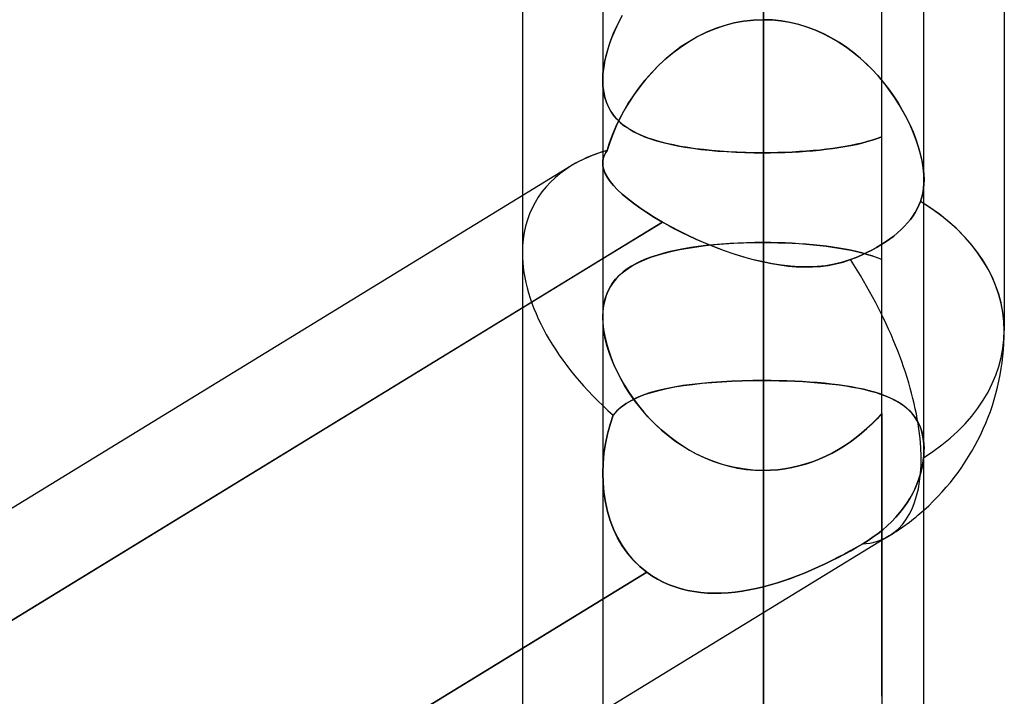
# Model space of a CAD drawing. Header units: millimetres. Extents: x -97 to 81, y -215 to 215.
# Tile 39 of 82: x -19.99 to -15.31, y -40.5 to -37.29. Entities that reach past the tile are written whole.
import ezdxf

# ---------------------------------------------------------------- set-up
doc = ezdxf.new("R2010")
doc.units = ezdxf.units.MM
doc.layers.add('MAIN-1', color=7, linetype='Continuous')
doc.layers.add('MAIN-2', color=7, linetype='Continuous')

msp = doc.modelspace()

# ---------------------------------------------------------------- linework, layer by layer
at = {"layer": 'MAIN-1'}
for p, q in [((-16.4563, 0), (-16.4563, -116.0549)), ((-17.2188, 0), (-17.2188, -115.3393)), ((-15.6938, -115.3393), (-15.6938, 0)), ((-17.6, -31.4546), (-17.6, -38.1257)), ((-15.3125, -36.318), (-15.3125, -38.7662)), ((-17.2188, -37.5781), (-17.2188, -37.5778)), ((-17.2188, -37.5784), (-17.2188, -37.5781)), ((-17.2188, -37.5787), (-17.2188, -37.5784)), ((-17.2188, -37.579), (-17.2188, -37.5787)), ((-17.2188, -37.5793), (-17.2188, -37.579)), ((-17.2187, -37.5797), (-17.2188, -37.5793)), ((-17.3687, -37.9839), (-24.4938, -42.3494)), ((-24.4938, -42.882), (-17.2188, -38.4247)), ((-16.4563, -39.0036), (-16.4563, -42.2387))]:
    msp.add_line(p, q, dxfattribs=at)
msp.add_arc((-16.4563, -38.7662), 1.1438, 311.8106, 359.9999, dxfattribs=at)
for major_axis, ratio, start_param, end_param in [((1.0844, -0.6073), 0.598803, 2.624112, 2.815513), ((-1.1438, 0), 0.707107, -3.141593, -2.300523), ((0.5975, -0.9753), 0.463048, -0.008099, -0.004057)]:
    msp.add_ellipse((-16.4563, -38.7662), major_axis=major_axis, ratio=ratio, start_param=start_param, end_param=end_param, dxfattribs=at)
at = {"layer": 'MAIN-2'}
for p, q in [((-16.4563, 0), (-16.4563, -38.4405)), ((-16.4563, 0), (-16.4563, -39.0036)), ((-16.4563, -115.0472), (-16.4563, 0)), ((-16.4563, -38.4405), (-16.4563, 0)), ((-16.4563, -116.0549), (-16.4563, 0)), ((-16.4563, -34.6865), (-16.4563, -37.9215)), ((-16.4563, -37.9215), (-16.4563, -34.6865)), ((-16.4563, -34.6865), (-16.4563, -39.0036)), ((-16.4563, -39.0036), (-16.4563, -34.6865)), ((-16.4563, -37.0483), (-16.4563, -38.348)), ((-16.4563, -38.348), (-16.4563, -37.0483)), ((-15.8944, -40.5038), (-15.8944, -37.0601)), ((-17.152, -37.3199), (-17.135, -37.2861)), ((-17.1264, -37.2703), (-17.145, -37.3055)), ((-16.5961, -37.3051), (-16.5501, -37.2965)), ((-16.5487, -37.2962), (-16.5941, -37.3047)), ((-16.5501, -37.2965), (-16.5035, -37.2912)), ((-16.5027, -37.2911), (-16.5487, -37.2962)), ((-16.5035, -37.2912), (-16.4563, -37.2894)), ((-16.4563, -37.2894), (-16.5027, -37.2911)), ((-16.4563, -37.2894), (-16.4145, -37.2908)), ((-16.4136, -37.2909), (-16.4563, -37.2894)), ((-16.4145, -37.2908), (-16.3731, -37.2949)), ((-16.3714, -37.2952), (-16.4136, -37.2909)), ((-16.3731, -37.2949), (-16.3321, -37.3018)), ((-16.3297, -37.3023), (-16.3714, -37.2952)), ((-17.1618, -37.341), (-17.1765, -37.3765)), ((-17.1673, -37.3537), (-17.152, -37.3199)), ((-17.145, -37.3055), (-17.1618, -37.341)), ((-16.7293, -37.3505), (-16.6859, -37.3323)), ((-16.6828, -37.3311), (-16.7258, -37.3489)), ((-16.6859, -37.3323), (-16.6414, -37.3171)), ((-16.6388, -37.3163), (-16.6828, -37.3311)), ((-16.6414, -37.3171), (-16.5961, -37.3051)), ((-16.5941, -37.3047), (-16.6388, -37.3163)), ((-16.3321, -37.3018), (-16.2916, -37.3113)), ((-16.2885, -37.3121), (-16.3297, -37.3023)), ((-16.2916, -37.3113), (-16.2517, -37.3233)), ((-16.2481, -37.3245), (-16.2885, -37.3121)), ((-16.2517, -37.3233), (-16.2125, -37.3378)), ((-16.2083, -37.3396), (-16.2481, -37.3245)), ((-16.2125, -37.3378), (-16.1744, -37.3547)), ((-16.1695, -37.357), (-16.2083, -37.3396)), ((-17.1921, -37.4209), (-17.1807, -37.3874)), ((-17.1765, -37.3765), (-17.1892, -37.4119)), ((-17.1807, -37.3874), (-17.1673, -37.3537)), ((-16.8074, -37.3923), (-16.846, -37.4176)), ((-16.8119, -37.3951), (-16.7714, -37.3716)), ((-16.7673, -37.3694), (-16.8074, -37.3923)), ((-16.7714, -37.3716), (-16.7293, -37.3505)), ((-16.7258, -37.3489), (-16.7673, -37.3694)), ((-16.1744, -37.3547), (-16.1373, -37.3736)), ((-16.1319, -37.3766), (-16.1695, -37.357)), ((-16.1373, -37.3736), (-16.1015, -37.3946)), ((-16.0956, -37.3983), (-16.1319, -37.3766)), ((-17.2016, -37.454), (-17.1921, -37.4209)), ((-17.1892, -37.4119), (-17.1998, -37.4469)), ((-16.8881, -37.4491), (-16.8508, -37.4211)), ((-16.846, -37.4176), (-16.883, -37.4451)), ((-16.8508, -37.4211), (-16.8119, -37.3951)), ((-16.1015, -37.3946), (-16.0668, -37.4174)), ((-16.0605, -37.4219), (-16.0956, -37.3983)), ((-16.0668, -37.4174), (-16.0335, -37.442)), ((-16.0268, -37.4472), (-16.0605, -37.4219)), ((-17.2081, -37.4815), (-17.214, -37.5149)), ((-17.2091, -37.4865), (-17.2016, -37.454)), ((-17.1998, -37.4469), (-17.2081, -37.4815)), ((-16.9576, -37.511), (-16.9237, -37.4792)), ((-16.9184, -37.4745), (-16.9521, -37.5057)), ((-16.9237, -37.4792), (-16.8881, -37.4491)), ((-16.883, -37.4451), (-16.9184, -37.4745)), ((-16.0335, -37.442), (-16.0014, -37.4681)), ((-15.9945, -37.4741), (-16.0268, -37.4472)), ((-16.0014, -37.4681), (-15.9707, -37.4958)), ((-15.9636, -37.5025), (-15.9945, -37.4741)), ((-17.2177, -37.5487), (-17.2145, -37.5183)), ((-17.214, -37.5149), (-17.2176, -37.547)), ((-17.2145, -37.5183), (-17.2091, -37.4865)), ((-16.9895, -37.5443), (-16.9576, -37.511)), ((-16.9521, -37.5057), (-16.9841, -37.5385)), ((-15.9707, -37.4958), (-15.9413, -37.5248)), ((-15.9342, -37.5322), (-15.9636, -37.5025)), ((-15.9413, -37.5248), (-15.9134, -37.555)), ((-15.9064, -37.5629), (-15.9342, -37.5322)), ((-17.2176, -37.547), (-17.2188, -37.5778)), ((-17.2188, -37.5778), (-17.2177, -37.5487)), ((-17.2188, -37.5778), (-17.2177, -37.6062)), ((-17.0475, -37.6143), (-17.0195, -37.5788)), ((-17.0144, -37.5727), (-17.0427, -37.608)), ((-17.0195, -37.5788), (-16.9895, -37.5443)), ((-16.9841, -37.5385), (-17.0144, -37.5727)), ((-15.9134, -37.555), (-15.887, -37.5862)), ((-15.8802, -37.5946), (-15.9064, -37.5629)), ((-17.2176, -37.6073), (-17.2187, -37.5797)), ((-17.2177, -37.6062), (-17.2143, -37.6332)), ((-17.2143, -37.6336), (-17.2176, -37.6073)), ((-17.0735, -37.6506), (-17.0475, -37.6143)), ((-17.0427, -37.608), (-17.0692, -37.6444)), ((-15.887, -37.5862), (-15.862, -37.6183)), ((-15.8557, -37.6269), (-15.8802, -37.5946)), ((-15.862, -37.6183), (-15.8386, -37.6512)), ((-17.2143, -37.6332), (-17.2088, -37.6589)), ((-17.2089, -37.6586), (-17.2143, -37.6336)), ((-17.2014, -37.682), (-17.2089, -37.6586)), ((-17.2088, -37.6589), (-17.2011, -37.6828)), ((-17.0974, -37.6874), (-17.0735, -37.6506)), ((-17.0692, -37.6444), (-17.0938, -37.6815)), ((-15.8327, -37.6599), (-15.8557, -37.6269)), ((-15.8386, -37.6512), (-15.8168, -37.6847)), ((-15.8115, -37.6932), (-15.8327, -37.6599)), ((-17.192, -37.7039), (-17.2014, -37.682)), ((-17.2011, -37.6828), (-17.1915, -37.7051)), ((-17.1808, -37.7242), (-17.192, -37.7039)), ((-17.1915, -37.7051), (-17.1798, -37.7258)), ((-17.1163, -37.7192), (-17.1368, -37.7573)), ((-17.1193, -37.7246), (-17.0974, -37.6874)), ((-17.0938, -37.6815), (-17.1163, -37.7192)), ((-15.8168, -37.6847), (-15.7966, -37.7185)), ((-15.792, -37.7268), (-15.8115, -37.6932)), ((-15.7966, -37.7185), (-15.778, -37.7528)), ((-17.1678, -37.743), (-17.1808, -37.7242)), ((-17.1798, -37.7258), (-17.1663, -37.745)), ((-17.153, -37.7605), (-17.1678, -37.743)), ((-17.1663, -37.745), (-17.1509, -37.7627)), ((-17.1568, -37.7992), (-17.1391, -37.7618)), ((-17.1368, -37.7573), (-17.1553, -37.7958)), ((-17.1366, -37.7766), (-17.153, -37.7605)), ((-17.1509, -37.7627), (-17.1337, -37.7792)), ((-17.1391, -37.7618), (-17.1193, -37.7246)), ((-15.7741, -37.7604), (-15.792, -37.7268)), ((-15.778, -37.7528), (-15.7611, -37.7874)), ((-15.758, -37.7942), (-15.7741, -37.7604)), ((-17.1725, -37.8367), (-17.1568, -37.7992)), ((-17.1553, -37.7958), (-17.1716, -37.8344)), ((-17.1186, -37.7915), (-17.1366, -37.7766)), ((-17.1337, -37.7792), (-17.1147, -37.7945)), ((-17.099, -37.8054), (-17.1186, -37.7915)), ((-17.1147, -37.7945), (-17.0938, -37.8087)), ((-17.0777, -37.8182), (-17.099, -37.8054)), ((-17.0938, -37.8087), (-17.0712, -37.8218)), ((-15.7611, -37.7874), (-15.7459, -37.8221)), ((-15.7435, -37.828), (-15.758, -37.7942)), ((-17.1861, -37.874), (-17.1725, -37.8367)), ((-17.1716, -37.8344), (-17.1857, -37.8729)), ((-17.0548, -37.8302), (-17.0777, -37.8182)), ((-17.0712, -37.8218), (-17.0467, -37.834)), ((-17.0301, -37.8413), (-17.0548, -37.8302)), ((-17.0467, -37.834), (-17.0204, -37.8452)), ((-17.0039, -37.8515), (-17.0301, -37.8413)), ((-17.0204, -37.8452), (-16.9925, -37.8555)), ((-16.976, -37.8609), (-17.0039, -37.8515)), ((-16.9925, -37.8555), (-16.9628, -37.865)), ((-15.9163, -37.8542), (-15.9393, -37.8618)), ((-15.9393, -37.8618), (-15.9163, -37.8542)), ((-15.8944, -37.8461), (-15.9163, -37.8542)), ((-15.9163, -37.8542), (-15.8944, -37.8461)), ((-15.7459, -37.8221), (-15.7324, -37.8567)), ((-15.7306, -37.8618), (-15.7435, -37.828)), ((-15.7324, -37.8567), (-15.7209, -37.8912)), ((-17.1857, -37.8729), (-17.1975, -37.9109)), ((-17.1975, -37.9109), (-17.1861, -37.874)), ((-16.9466, -37.8696), (-16.976, -37.8609)), ((-16.9628, -37.865), (-16.9315, -37.8736)), ((-16.9156, -37.8775), (-16.9466, -37.8696)), ((-16.9315, -37.8736), (-16.8987, -37.8815)), ((-16.8832, -37.8847), (-16.9156, -37.8775)), ((-16.8987, -37.8815), (-16.8643, -37.8885)), ((-16.8495, -37.8913), (-16.8832, -37.8847)), ((-16.8643, -37.8885), (-16.8286, -37.8948)), ((-16.8144, -37.8971), (-16.8495, -37.8913)), ((-16.8286, -37.8948), (-16.7914, -37.9005)), ((-16.7782, -37.9023), (-16.8144, -37.8971)), ((-16.7914, -37.9005), (-16.7528, -37.9054)), ((-16.7407, -37.9068), (-16.7782, -37.9023)), ((-16.7528, -37.9054), (-16.713, -37.9097)), ((-16.1894, -37.9087), (-16.1582, -37.9052)), ((-16.1571, -37.9051), (-16.1882, -37.9085)), ((-16.1582, -37.9052), (-16.1279, -37.9014)), ((-16.1268, -37.9012), (-16.1571, -37.9051)), ((-16.1279, -37.9014), (-16.0983, -37.8971)), ((-16.0974, -37.897), (-16.1268, -37.9012)), ((-16.0983, -37.8971), (-16.0695, -37.8924)), ((-16.0687, -37.8923), (-16.0974, -37.897)), ((-16.0695, -37.8924), (-16.0417, -37.8872)), ((-16.041, -37.8871), (-16.0687, -37.8923)), ((-16.0417, -37.8872), (-16.0146, -37.8816)), ((-16.0142, -37.8815), (-16.041, -37.8871)), ((-16.0146, -37.8816), (-15.9885, -37.8755)), ((-15.9883, -37.8755), (-16.0142, -37.8815)), ((-15.9885, -37.8755), (-15.9634, -37.8689)), ((-15.9633, -37.8689), (-15.9883, -37.8755)), ((-15.9634, -37.8689), (-15.9393, -37.8618)), ((-15.9393, -37.8618), (-15.9633, -37.8689)), ((-15.7196, -37.8953), (-15.7306, -37.8618)), ((-15.7209, -37.8912), (-15.7112, -37.9252)), ((-15.7104, -37.9284), (-15.7196, -37.8953)), ((-17.216, -37.9495), (-17.2179, -37.9595)), ((-17.2179, -37.9595), (-17.216, -37.9495)), ((-17.216, -37.9495), (-17.213, -37.9396)), ((-17.213, -37.9397), (-17.216, -37.9495)), ((-17.2089, -37.93), (-17.213, -37.9397)), ((-17.213, -37.9396), (-17.2088, -37.93)), ((-17.2037, -37.9204), (-17.2089, -37.93)), ((-17.2088, -37.93), (-17.2037, -37.9204)), ((-17.2037, -37.9204), (-17.1975, -37.9109)), ((-17.1975, -37.911), (-17.2037, -37.9204)), ((-16.7021, -37.9107), (-16.7407, -37.9068)), ((-16.713, -37.9097), (-16.6721, -37.9133)), ((-16.6625, -37.914), (-16.7021, -37.9107)), ((-16.6721, -37.9133), (-16.6302, -37.9162)), ((-16.6223, -37.9167), (-16.6625, -37.914)), ((-16.6302, -37.9162), (-16.5874, -37.9185)), ((-16.5815, -37.9188), (-16.6223, -37.9167)), ((-16.5874, -37.9185), (-16.5441, -37.9202)), ((-16.5401, -37.9203), (-16.5815, -37.9188)), ((-16.5441, -37.9202), (-16.5003, -37.9212)), ((-16.4984, -37.9212), (-16.5401, -37.9203)), ((-16.5003, -37.9212), (-16.4563, -37.9215)), ((-16.4563, -37.9215), (-16.4984, -37.9212)), ((-16.4563, -42.2387), (-16.4563, -37.9215)), ((-16.4563, -37.9215), (-16.4563, -42.2387)), ((-16.4216, -37.9213), (-16.4563, -37.9215)), ((-16.4563, -37.9215), (-16.4218, -37.9213)), ((-16.4218, -37.9213), (-16.3876, -37.9207)), ((-16.3872, -37.9207), (-16.4216, -37.9213)), ((-16.3876, -37.9207), (-16.3536, -37.9197)), ((-16.353, -37.9197), (-16.3872, -37.9207)), ((-16.3536, -37.9197), (-16.3199, -37.9183)), ((-16.319, -37.9182), (-16.353, -37.9197)), ((-16.3199, -37.9183), (-16.2866, -37.9165)), ((-16.2855, -37.9164), (-16.319, -37.9182)), ((-16.2866, -37.9165), (-16.2537, -37.9143)), ((-16.2524, -37.9142), (-16.2855, -37.9164)), ((-16.2537, -37.9143), (-16.2213, -37.9117)), ((-16.22, -37.9116), (-16.2524, -37.9142)), ((-16.2213, -37.9117), (-16.1894, -37.9087)), ((-16.1882, -37.9085), (-16.22, -37.9116)), ((-15.7112, -37.9252), (-15.7036, -37.9586)), ((-15.7032, -37.9609), (-15.7104, -37.9284)), ((-17.2179, -37.9595), (-17.2187, -37.9697)), ((-17.2187, -37.9697), (-17.2179, -37.9595)), ((-17.2187, -37.9697), (-17.2176, -37.9861)), ((-17.2177, -37.9859), (-17.2187, -37.9697)), ((-17.2137, -38.0028), (-17.2177, -37.9859)), ((-17.2176, -37.9861), (-17.2136, -38.0031)), ((-15.7036, -37.9586), (-15.6981, -37.991)), ((-15.6979, -37.9925), (-15.7032, -37.9609)), ((-15.6981, -37.991), (-15.6948, -38.0221)), ((-15.6948, -38.0229), (-15.6979, -37.9925)), ((-17.2067, -38.0204), (-17.2137, -38.0028)), ((-17.2136, -38.0031), (-17.2066, -38.0206)), ((-17.1968, -38.0386), (-17.2067, -38.0204)), ((-17.2066, -38.0206), (-17.1967, -38.0388)), ((-17.1838, -38.0574), (-17.1968, -38.0386)), ((-17.1967, -38.0388), (-17.1837, -38.0576)), ((-15.6948, -38.0221), (-15.6937, -38.0519)), ((-15.6937, -38.052), (-15.6948, -38.0229)), ((-17.1678, -38.0769), (-17.1838, -38.0574)), ((-17.1837, -38.0576), (-17.1677, -38.0771)), ((-17.1487, -38.0971), (-17.1678, -38.0769)), ((-17.1677, -38.0771), (-17.1485, -38.0973)), ((-15.6956, -38.0881), (-15.6979, -38.1054)), ((-15.6979, -38.1054), (-15.6956, -38.0882)), ((-15.6942, -38.0703), (-15.6956, -38.0881)), ((-15.6956, -38.0882), (-15.6942, -38.0704)), ((-15.6937, -38.0519), (-15.6942, -38.0703)), ((-15.6942, -38.0704), (-15.6937, -38.052)), ((-17.6, -38.1257), (-17.6, -38.3969)), ((-17.1265, -38.118), (-17.1487, -38.0971)), ((-17.1485, -38.0973), (-17.1263, -38.1182)), ((-17.1014, -38.1394), (-17.1265, -38.118)), ((-17.1263, -38.1182), (-17.1013, -38.1395)), ((-17.0735, -38.1612), (-17.1014, -38.1394)), ((-17.1013, -38.1395), (-17.0734, -38.1613)), ((-15.7104, -38.1531), (-15.7053, -38.1379)), ((-15.7053, -38.138), (-15.7104, -38.1531)), ((-15.7011, -38.122), (-15.7053, -38.138)), ((-15.7053, -38.1379), (-15.7011, -38.122)), ((-15.6979, -38.1054), (-15.7011, -38.122)), ((-15.7011, -38.122), (-15.6979, -38.1054)), ((-17.0428, -38.1834), (-17.0735, -38.1612)), ((-17.0734, -38.1613), (-17.0428, -38.1834)), ((-17.0428, -38.1834), (-17.0094, -38.2059)), ((-17.0095, -38.2058), (-17.0428, -38.1834)), ((-15.7178, -38.1711), (-15.7265, -38.1887)), ((-15.7265, -38.1887), (-15.7178, -38.1711)), ((-15.7104, -38.1531), (-15.7178, -38.1711)), ((-15.7178, -38.1711), (-15.7104, -38.1531)), ((-16.9735, -38.2284), (-17.0095, -38.2058)), ((-17.0094, -38.2059), (-16.9734, -38.2285)), ((-16.9353, -38.251), (-16.9735, -38.2284)), ((-16.9734, -38.2285), (-16.9353, -38.251)), ((-15.7469, -38.2224), (-15.7585, -38.2382)), ((-15.7585, -38.2382), (-15.7469, -38.2224)), ((-15.7362, -38.2059), (-15.7469, -38.2224)), ((-15.7469, -38.2224), (-15.7362, -38.2059)), ((-15.7265, -38.1887), (-15.7362, -38.2059)), ((-15.7362, -38.2059), (-15.7265, -38.1887)), ((-16.9353, -38.251), (-24.6081, -42.9521)), ((-17.2188, -38.4247), (-16.9353, -38.251)), ((-16.9353, -38.251), (-16.9055, -38.2677)), ((-16.8972, -38.2723), (-16.9353, -38.251)), ((-16.9055, -38.2677), (-16.8747, -38.2842)), ((-16.8575, -38.2931), (-16.8972, -38.2723)), ((-15.786, -38.2703), (-15.8019, -38.2863)), ((-15.8019, -38.2863), (-15.786, -38.2703)), ((-15.7715, -38.2542), (-15.786, -38.2703)), ((-15.786, -38.2703), (-15.7715, -38.2542)), ((-15.7585, -38.2382), (-15.7715, -38.2542)), ((-15.7715, -38.2542), (-15.7585, -38.2382)), ((-16.8747, -38.2842), (-16.8429, -38.3004)), ((-16.8163, -38.3134), (-16.8575, -38.2931)), ((-16.8429, -38.3004), (-16.8102, -38.3163)), ((-16.7738, -38.3331), (-16.8163, -38.3134)), ((-16.8102, -38.3163), (-16.7767, -38.3318)), ((-15.8376, -38.3174), (-15.8571, -38.3322)), ((-15.8571, -38.3322), (-15.8376, -38.3174)), ((-15.8191, -38.3021), (-15.8376, -38.3174)), ((-15.8376, -38.3174), (-15.8191, -38.3021)), ((-15.8019, -38.2863), (-15.8191, -38.3021)), ((-15.8191, -38.3021), (-15.8019, -38.2863)), ((-16.8012, -38.3723), (-16.8351, -38.378)), ((-16.8134, -38.3742), (-16.7728, -38.3681)), ((-16.7662, -38.3672), (-16.8012, -38.3723)), ((-16.7767, -38.3318), (-16.7425, -38.3468)), ((-16.7301, -38.3521), (-16.7738, -38.3331)), ((-16.7728, -38.3681), (-16.7306, -38.3628)), ((-16.73, -38.3627), (-16.7662, -38.3672)), ((-16.7425, -38.3468), (-16.7078, -38.3613)), ((-16.7306, -38.3628), (-16.687, -38.3582)), ((-16.6856, -38.3701), (-16.7301, -38.3521)), ((-16.6928, -38.3588), (-16.73, -38.3627)), ((-16.7078, -38.3613), (-16.6727, -38.3751)), ((-16.6547, -38.3555), (-16.6928, -38.3588)), ((-16.687, -38.3582), (-16.6423, -38.3545)), ((-16.6405, -38.387), (-16.6856, -38.3701)), ((-16.616, -38.3528), (-16.6547, -38.3555)), ((-16.6423, -38.3545), (-16.5968, -38.3517)), ((-16.5767, -38.3507), (-16.616, -38.3528)), ((-16.5968, -38.3517), (-16.5506, -38.3496)), ((-16.5369, -38.3492), (-16.5767, -38.3507)), ((-16.5506, -38.3496), (-16.5037, -38.3484)), ((-16.4968, -38.3483), (-16.5369, -38.3492)), ((-16.5037, -38.3484), (-16.4563, -38.348)), ((-16.4563, -38.348), (-16.4968, -38.3483)), ((-16.4563, -38.348), (-16.4563, -49.8675)), ((-16.4563, -38.348), (-16.4216, -38.3482)), ((-16.4215, -38.3482), (-16.4563, -38.348)), ((-16.4216, -38.3482), (-16.3872, -38.3488)), ((-16.387, -38.3488), (-16.4215, -38.3482)), ((-16.3872, -38.3488), (-16.3532, -38.3499)), ((-16.3528, -38.3499), (-16.387, -38.3488)), ((-16.3532, -38.3499), (-16.3194, -38.3515)), ((-16.319, -38.3515), (-16.3528, -38.3499)), ((-16.3194, -38.3515), (-16.286, -38.3534)), ((-16.2856, -38.3535), (-16.319, -38.3515)), ((-16.286, -38.3534), (-16.253, -38.3559)), ((-16.2527, -38.3559), (-16.2856, -38.3535)), ((-16.253, -38.3559), (-16.2205, -38.3587)), ((-16.2202, -38.3587), (-16.2527, -38.3559)), ((-16.2205, -38.3587), (-16.1886, -38.362)), ((-16.1882, -38.362), (-16.2202, -38.3587)), ((-16.1886, -38.362), (-16.1576, -38.3657)), ((-16.1571, -38.3658), (-16.1882, -38.362)), ((-16.1576, -38.3657), (-16.1273, -38.3699)), ((-16.1268, -38.3699), (-16.1571, -38.3658)), ((-16.1273, -38.3699), (-16.0978, -38.3745)), ((-16.0972, -38.3746), (-16.1268, -38.3699)), ((-15.9192, -38.3722), (-15.9413, -38.3843)), ((-15.9413, -38.3843), (-15.9192, -38.3722)), ((-15.8981, -38.3597), (-15.9192, -38.3722)), ((-15.9192, -38.3722), (-15.8981, -38.3597)), ((-15.8773, -38.3463), (-15.8981, -38.3597)), ((-15.8981, -38.3597), (-15.8773, -38.3463)), ((-15.8571, -38.3322), (-15.8773, -38.3463)), ((-15.8773, -38.3463), (-15.8571, -38.3322)), ((-17.6, -38.3969), (-17.6, -40.8084)), ((-17.021, -38.4297), (-16.9911, -38.4181)), ((-16.9861, -38.4163), (-17.0124, -38.4261)), ((-16.9911, -38.4181), (-16.9592, -38.4075)), ((-16.9585, -38.4073), (-16.9861, -38.4163)), ((-16.9592, -38.4075), (-16.9253, -38.3978)), ((-16.9295, -38.399), (-16.9585, -38.4073)), ((-16.8993, -38.3913), (-16.9295, -38.399)), ((-16.9253, -38.3978), (-16.8897, -38.3891)), ((-16.8678, -38.3844), (-16.8993, -38.3913)), ((-16.8897, -38.3891), (-16.8524, -38.3812)), ((-16.8351, -38.378), (-16.8678, -38.3844)), ((-16.8524, -38.3812), (-16.8134, -38.3742)), ((-16.6727, -38.3751), (-16.6372, -38.3882)), ((-16.5948, -38.4026), (-16.6405, -38.387)), ((-16.6372, -38.3882), (-16.6014, -38.4005)), ((-16.6014, -38.4005), (-16.5653, -38.4119)), ((-16.5488, -38.4169), (-16.5948, -38.4026)), ((-16.5653, -38.4119), (-16.5291, -38.4224)), ((-16.5026, -38.4295), (-16.5488, -38.4169)), ((-16.0978, -38.3745), (-16.0692, -38.3795)), ((-16.0686, -38.3796), (-16.0972, -38.3746)), ((-16.0692, -38.3795), (-16.0415, -38.385)), ((-16.0409, -38.3851), (-16.0686, -38.3796)), ((-16.0158, -38.4188), (-16.0428, -38.4293)), ((-16.0428, -38.4293), (-16.0158, -38.4188)), ((-16.0415, -38.385), (-16.0146, -38.391)), ((-16.014, -38.3911), (-16.0409, -38.3851)), ((-15.9897, -38.4077), (-16.0158, -38.4188)), ((-16.0158, -38.4188), (-15.9897, -38.4077)), ((-16.0146, -38.391), (-15.9887, -38.3975)), ((-15.9881, -38.3976), (-16.014, -38.3911)), ((-15.9648, -38.3962), (-15.9897, -38.4077)), ((-15.9897, -38.4077), (-15.9648, -38.3962)), ((-15.9887, -38.3975), (-15.9637, -38.4044)), ((-15.9631, -38.4046), (-15.9881, -38.3976)), ((-15.9413, -38.3843), (-15.9648, -38.3962)), ((-15.9648, -38.3962), (-15.9413, -38.3843)), ((-15.9637, -38.4044), (-15.9396, -38.4119)), ((-15.9392, -38.412), (-15.9631, -38.4046)), ((-15.9396, -38.4119), (-15.9165, -38.4199)), ((-15.9162, -38.42), (-15.9392, -38.412)), ((-15.9165, -38.4199), (-15.8944, -38.4285)), ((-15.8944, -38.4285), (-15.9162, -38.42)), ((-17.0827, -38.4605), (-17.1032, -38.4737)), ((-17.0988, -38.4707), (-17.0749, -38.4559)), ((-17.0608, -38.4482), (-17.0827, -38.4605)), ((-17.0749, -38.4559), (-17.049, -38.4422)), ((-17.0373, -38.4367), (-17.0608, -38.4482)), ((-17.049, -38.4422), (-17.021, -38.4297)), ((-17.0124, -38.4261), (-17.0373, -38.4367)), ((-16.5291, -38.4224), (-16.4927, -38.432)), ((-16.4563, -38.4405), (-16.5026, -38.4295)), ((-16.4927, -38.432), (-16.4563, -38.4405)), ((-16.4563, -38.4405), (-16.417, -38.4483)), ((-16.4131, -38.449), (-16.4563, -38.4405)), ((-16.417, -38.4483), (-16.3778, -38.4547)), ((-16.3701, -38.4558), (-16.4131, -38.449)), ((-16.3778, -38.4547), (-16.3387, -38.4596)), ((-16.3272, -38.4607), (-16.3701, -38.4558)), ((-16.3387, -38.4596), (-16.2999, -38.4628)), ((-16.2846, -38.4635), (-16.3272, -38.4607)), ((-16.2999, -38.4628), (-16.2614, -38.4642)), ((-16.2424, -38.4642), (-16.2846, -38.4635)), ((-16.2614, -38.4642), (-16.2232, -38.4637)), ((-16.2007, -38.4624), (-16.2424, -38.4642)), ((-16.2232, -38.4637), (-16.1856, -38.4612)), ((-16.1597, -38.4582), (-16.2007, -38.4624)), ((-16.1856, -38.4612), (-16.1487, -38.4566)), ((-16.1197, -38.4513), (-16.1597, -38.4582)), ((-16.1487, -38.4566), (-16.1125, -38.4498)), ((-16.0807, -38.4417), (-16.1197, -38.4513)), ((-16.1125, -38.4498), (-16.0772, -38.4407)), ((-16.0428, -38.4293), (-16.0807, -38.4417)), ((-16.0772, -38.4407), (-16.0428, -38.4293)), ((-17.1579, -38.5225), (-17.1402, -38.5038)), ((-17.1397, -38.5033), (-17.1556, -38.5198)), ((-17.1402, -38.5038), (-17.1206, -38.4866)), ((-17.1222, -38.4879), (-17.1397, -38.5033)), ((-17.1032, -38.4737), (-17.1222, -38.4879)), ((-17.1206, -38.4866), (-17.0988, -38.4707)), ((-17.1825, -38.5567), (-17.1934, -38.5773)), ((-17.187, -38.5647), (-17.1735, -38.5427)), ((-17.1699, -38.5376), (-17.1825, -38.5567)), ((-17.1735, -38.5427), (-17.1579, -38.5225)), ((-17.1556, -38.5198), (-17.1699, -38.5376)), ((-17.2024, -38.5993), (-17.2095, -38.6229)), ((-17.2071, -38.614), (-17.1982, -38.5884)), ((-17.1934, -38.5773), (-17.2024, -38.5993)), ((-17.1982, -38.5884), (-17.187, -38.5647)), ((-17.2147, -38.6478), (-17.2178, -38.6741)), ((-17.2175, -38.6709), (-17.2136, -38.6416)), ((-17.2095, -38.6229), (-17.2147, -38.6478)), ((-17.2136, -38.6416), (-17.2071, -38.614)), ((-17.2188, -38.7017), (-17.2175, -38.6709)), ((-17.2178, -38.6741), (-17.2188, -38.7017)), ((-17.2174, -38.7346), (-17.2188, -38.7017)), ((-17.2188, -38.7017), (-17.2177, -38.7308)), ((-17.2177, -38.7308), (-17.2145, -38.7613)), ((-17.2133, -38.7691), (-17.2174, -38.7346)), ((-17.2145, -38.7613), (-17.2091, -38.793)), ((-17.2065, -38.8051), (-17.2133, -38.7691)), ((-17.2091, -38.793), (-17.2016, -38.8255)), ((-17.1971, -38.842), (-17.2065, -38.8051)), ((-17.2016, -38.8255), (-17.1921, -38.8584)), ((-17.1851, -38.8794), (-17.1971, -38.842)), ((-17.1921, -38.8584), (-17.1806, -38.8918)), ((-17.1706, -38.9171), (-17.1851, -38.8794)), ((-17.1806, -38.8918), (-17.1671, -38.9254)), ((-17.1538, -38.955), (-17.1706, -38.9171)), ((-17.1671, -38.9254), (-17.1518, -38.9591)), ((-17.1347, -38.9927), (-17.1538, -38.955)), ((-17.1518, -38.9591), (-17.1346, -38.9928)), ((-17.1132, -39.0303), (-17.1347, -38.9927)), ((-17.1346, -38.9928), (-17.1157, -39.0261)), ((-17.1157, -39.0261), (-17.0952, -39.059)), ((-16.8378, -39.0278), (-16.8793, -39.0346)), ((-16.876, -39.034), (-16.8349, -39.0274)), ((-16.7946, -39.022), (-16.8378, -39.0278)), ((-16.8349, -39.0274), (-16.792, -39.0217)), ((-16.7496, -39.017), (-16.7946, -39.022)), ((-16.792, -39.0217), (-16.7474, -39.0168)), ((-16.7031, -39.0129), (-16.7496, -39.017)), ((-16.7474, -39.0168), (-16.7013, -39.0127)), ((-16.6552, -39.0095), (-16.7031, -39.0129)), ((-16.7013, -39.0127), (-16.654, -39.0094)), ((-16.6064, -39.0069), (-16.6552, -39.0095)), ((-16.654, -39.0094), (-16.6057, -39.0069)), ((-16.5569, -39.0051), (-16.6064, -39.0069)), ((-16.6057, -39.0069), (-16.5566, -39.0051)), ((-16.5068, -39.004), (-16.5569, -39.0051)), ((-16.5566, -39.0051), (-16.5067, -39.004)), ((-16.4563, -39.0036), (-16.5068, -39.004)), ((-16.5067, -39.004), (-16.4563, -39.0036)), ((-16.4563, -42.2387), (-16.4563, -39.0036)), ((-16.4563, -39.0036), (-16.4563, -42.2387)), ((-16.4186, -39.0038), (-16.4563, -39.0036)), ((-16.4563, -39.0036), (-16.4183, -39.0038)), ((-16.3812, -39.0044), (-16.4186, -39.0038)), ((-16.4183, -39.0038), (-16.3806, -39.0044)), ((-16.3441, -39.0054), (-16.3812, -39.0044)), ((-16.3806, -39.0044), (-16.3432, -39.0055)), ((-16.3075, -39.0068), (-16.3441, -39.0054)), ((-16.3432, -39.0055), (-16.3062, -39.0069)), ((-16.2714, -39.0087), (-16.3075, -39.0068)), ((-16.3062, -39.0069), (-16.2695, -39.0088)), ((-16.2358, -39.0109), (-16.2714, -39.0087)), ((-16.2695, -39.0088), (-16.2333, -39.0111)), ((-16.2008, -39.0136), (-16.2358, -39.0109)), ((-16.2333, -39.0111), (-16.1977, -39.0138)), ((-16.1665, -39.0167), (-16.2008, -39.0136)), ((-16.1977, -39.0138), (-16.163, -39.017)), ((-16.133, -39.0202), (-16.1665, -39.0167)), ((-16.163, -39.017), (-16.1291, -39.0207)), ((-16.1004, -39.0242), (-16.133, -39.0202)), ((-16.1291, -39.0207), (-16.0962, -39.0248)), ((-16.0689, -39.0287), (-16.1004, -39.0242)), ((-16.0962, -39.0248), (-16.0642, -39.0294)), ((-17.0895, -39.0676), (-17.1132, -39.0303)), ((-17.0952, -39.059), (-17.073, -39.0913)), ((-17.0634, -39.1043), (-17.0895, -39.0676)), ((-17.0243, -39.0721), (-17.0546, -39.0844)), ((-17.0513, -39.0829), (-17.0205, -39.0707)), ((-16.9915, -39.061), (-17.0243, -39.0721)), ((-17.0205, -39.0707), (-16.9875, -39.0598)), ((-16.9564, -39.0512), (-16.9915, -39.061)), ((-16.9875, -39.0598), (-16.9524, -39.0502)), ((-16.9189, -39.0424), (-16.9564, -39.0512)), ((-16.9524, -39.0502), (-16.9152, -39.0416)), ((-16.8793, -39.0346), (-16.9189, -39.0424)), ((-16.9152, -39.0416), (-16.876, -39.034)), ((-16.0383, -39.0337), (-16.0689, -39.0287)), ((-16.0642, -39.0294), (-16.0333, -39.0346)), ((-16.0089, -39.0392), (-16.0383, -39.0337)), ((-16.0333, -39.0346), (-16.0035, -39.0403)), ((-15.9805, -39.0453), (-16.0089, -39.0392)), ((-16.0035, -39.0403), (-15.9747, -39.0466)), ((-15.9532, -39.0519), (-15.9805, -39.0453)), ((-15.9747, -39.0466), (-15.9473, -39.0535)), ((-15.9271, -39.0592), (-15.9532, -39.0519)), ((-15.9473, -39.0535), (-15.9211, -39.061)), ((-15.9022, -39.0672), (-15.9271, -39.0592)), ((-15.9211, -39.061), (-15.8963, -39.0692)), ((-15.8784, -39.0758), (-15.9022, -39.0672)), ((-15.8963, -39.0692), (-15.8729, -39.078)), ((-17.1079, -39.113), (-17.1308, -39.1296)), ((-17.1297, -39.1287), (-17.106, -39.1117)), ((-17.0825, -39.098), (-17.1079, -39.113)), ((-17.106, -39.1117), (-17.0798, -39.0965)), ((-17.0546, -39.0844), (-17.0825, -39.098)), ((-17.0798, -39.0965), (-17.0513, -39.0829)), ((-17.073, -39.0913), (-17.0492, -39.1229)), ((-17.0351, -39.1403), (-17.0634, -39.1043)), ((-15.856, -39.0852), (-15.8784, -39.0758)), ((-15.8729, -39.078), (-15.8508, -39.0876)), ((-15.8348, -39.0954), (-15.856, -39.0852)), ((-15.8508, -39.0876), (-15.8301, -39.0979)), ((-15.8149, -39.1065), (-15.8348, -39.0954)), ((-15.8301, -39.0979), (-15.8108, -39.109)), ((-15.7963, -39.1186), (-15.8149, -39.1065)), ((-15.8108, -39.109), (-15.793, -39.121)), ((-15.7792, -39.1316), (-15.7963, -39.1186)), ((-15.793, -39.121), (-15.7765, -39.1339)), ((-17.1842, -39.2125), (-17.1693, -39.1683)), ((-17.1693, -39.1683), (-17.184, -39.2118)), ((-17.1693, -39.1683), (-17.1508, -39.1475)), ((-17.1513, -39.148), (-17.1693, -39.1683)), ((-17.1308, -39.1296), (-17.1513, -39.148)), ((-17.1508, -39.1475), (-17.1297, -39.1287)), ((-17.0492, -39.1229), (-17.0238, -39.1537)), ((-17.0046, -39.1753), (-17.0351, -39.1403)), ((-17.0238, -39.1537), (-16.997, -39.1834)), ((-15.8944, -39.1602), (-15.9168, -39.1848)), ((-15.9166, -39.1846), (-15.8944, -39.1602)), ((-15.8944, -39.1602), (-15.8944, -41.8244)), ((-15.7635, -39.1457), (-15.7792, -39.1316)), ((-15.7765, -39.1339), (-15.7613, -39.1479)), ((-15.7493, -39.1609), (-15.7635, -39.1457)), ((-15.7613, -39.1479), (-15.7476, -39.1629)), ((-15.7366, -39.1773), (-15.7493, -39.1609)), ((-15.7476, -39.1629), (-15.7353, -39.1791)), ((-17.1965, -39.2578), (-17.1842, -39.2125)), ((-17.184, -39.2118), (-17.1962, -39.2564)), ((-16.9718, -39.2091), (-17.0046, -39.1753)), ((-16.997, -39.1834), (-16.9688, -39.212)), ((-16.937, -39.2413), (-16.9718, -39.2091)), ((-16.9688, -39.212), (-16.9391, -39.2394)), ((-15.9402, -39.2086), (-15.9646, -39.2316)), ((-15.9644, -39.2314), (-15.94, -39.2084)), ((-15.9168, -39.1848), (-15.9402, -39.2086)), ((-15.94, -39.2084), (-15.9166, -39.1846)), ((-15.7254, -39.1949), (-15.7366, -39.1773)), ((-15.7353, -39.1791), (-15.7245, -39.1966)), ((-15.7158, -39.2139), (-15.7254, -39.1949)), ((-15.7245, -39.1966), (-15.7152, -39.2154)), ((-15.7079, -39.2342), (-15.7158, -39.2139)), ((-15.7152, -39.2154), (-15.7075, -39.2355)), ((-17.2062, -39.3038), (-17.1965, -39.2578)), ((-17.1962, -39.2564), (-17.2059, -39.3021)), ((-16.9391, -39.2394), (-16.9081, -39.2654)), ((-16.9002, -39.2718), (-16.937, -39.2413)), ((-15.9899, -39.2536), (-16.0162, -39.2747)), ((-16.0161, -39.2747), (-15.9898, -39.2535)), ((-15.9646, -39.2316), (-15.9899, -39.2536)), ((-15.9898, -39.2535), (-15.9644, -39.2314)), ((-15.7017, -39.256), (-15.7079, -39.2342)), ((-15.7075, -39.2355), (-15.7015, -39.257)), ((-15.6973, -39.2791), (-15.7017, -39.256)), ((-15.7015, -39.257), (-15.6972, -39.2797)), ((-17.2131, -39.3505), (-17.2062, -39.3038)), ((-17.2059, -39.3021), (-17.2129, -39.3487)), ((-16.9081, -39.2654), (-16.8758, -39.29)), ((-16.8616, -39.3001), (-16.9002, -39.2718)), ((-16.8758, -39.29), (-16.8423, -39.3129)), ((-16.8214, -39.3261), (-16.8616, -39.3001)), ((-16.0714, -39.3137), (-16.0434, -39.2948)), ((-16.0433, -39.2947), (-16.0713, -39.3136)), ((-16.0434, -39.2948), (-16.0161, -39.2747)), ((-16.0162, -39.2747), (-16.0433, -39.2947)), ((-15.6946, -39.3033), (-15.6973, -39.2791)), ((-15.6972, -39.2797), (-15.6946, -39.3035)), ((-15.6937, -39.3286), (-15.6946, -39.3033)), ((-15.6946, -39.3035), (-15.6937, -39.3284)), ((-17.2129, -39.3487), (-17.2173, -39.396)), ((-17.2173, -39.3974), (-17.2131, -39.3505)), ((-16.8423, -39.3129), (-16.8076, -39.3342)), ((-16.7795, -39.3496), (-16.8214, -39.3261)), ((-16.8076, -39.3342), (-16.7717, -39.3537)), ((-16.7362, -39.3705), (-16.7795, -39.3496)), ((-16.7717, -39.3537), (-16.7347, -39.3712)), ((-16.1603, -39.3632), (-16.1299, -39.348)), ((-16.1297, -39.3479), (-16.1601, -39.3631)), ((-16.1299, -39.348), (-16.1003, -39.3315)), ((-16.1001, -39.3314), (-16.1297, -39.3479)), ((-16.1003, -39.3315), (-16.0714, -39.3137)), ((-16.0713, -39.3136), (-16.1001, -39.3314)), ((-15.6943, -39.349), (-15.6947, -39.3561)), ((-15.6947, -39.3562), (-15.6943, -39.3492)), ((-15.694, -39.3421), (-15.6943, -39.349)), ((-15.6943, -39.3492), (-15.694, -39.3422)), ((-15.6938, -39.3352), (-15.694, -39.3421)), ((-15.694, -39.3422), (-15.6938, -39.3354)), ((-15.6937, -39.3284), (-15.6938, -39.3352)), ((-15.6938, -39.3354), (-15.6937, -39.3286)), ((-17.2173, -39.396), (-17.2188, -39.4437)), ((-17.2187, -39.4444), (-17.2173, -39.3974)), ((-16.6915, -39.3886), (-16.7362, -39.3705)), ((-16.7347, -39.3712), (-16.6968, -39.3866)), ((-16.6968, -39.3866), (-16.6581, -39.3998)), ((-16.6458, -39.4035), (-16.6915, -39.3886)), ((-16.6581, -39.3998), (-16.6186, -39.4108)), ((-16.2882, -39.4094), (-16.2555, -39.4002)), ((-16.255, -39.4), (-16.2878, -39.4093)), ((-16.2555, -39.4002), (-16.2233, -39.3894)), ((-16.2228, -39.3892), (-16.255, -39.4)), ((-16.2233, -39.3894), (-16.1915, -39.377)), ((-16.1911, -39.3769), (-16.2228, -39.3892)), ((-16.1915, -39.377), (-16.1603, -39.3632)), ((-16.1601, -39.3631), (-16.1911, -39.3769)), ((-15.6991, -39.3956), (-15.7039, -39.421)), ((-15.7039, -39.421), (-15.6991, -39.3956)), ((-15.6959, -39.3704), (-15.6991, -39.3956)), ((-15.6991, -39.3956), (-15.6959, -39.3704)), ((-15.6959, -39.3704), (-15.6952, -39.3632)), ((-15.6952, -39.3632), (-15.6959, -39.3704)), ((-15.6947, -39.3561), (-15.6952, -39.3632)), ((-15.6952, -39.3632), (-15.6947, -39.3562)), ((-17.2188, -39.4437), (-17.2174, -39.4897)), ((-17.2188, -39.4446), (-17.2188, -42.8692)), ((-17.2174, -39.4908), (-17.2187, -39.4444)), ((-16.5993, -39.4153), (-16.6458, -39.4035)), ((-16.6186, -39.4108), (-16.5785, -39.4195)), ((-16.5522, -39.4238), (-16.5993, -39.4153)), ((-16.5785, -39.4195), (-16.538, -39.4257)), ((-16.5044, -39.429), (-16.5522, -39.4238)), ((-16.538, -39.4257), (-16.4973, -39.4295)), ((-16.4563, -39.4307), (-16.5044, -39.429)), ((-16.4973, -39.4295), (-16.4563, -39.4307)), ((-16.4563, -51.3925), (-16.4563, -39.4307)), ((-16.4563, -39.4307), (-16.4563, -43.7594)), ((-16.4563, -43.7594), (-16.4563, -39.4307)), ((-16.4563, -39.4307), (-16.4221, -39.4299)), ((-16.4222, -39.4299), (-16.4563, -39.4307)), ((-16.3882, -39.4273), (-16.4222, -39.4299)), ((-16.4221, -39.4299), (-16.3882, -39.4273)), ((-16.3882, -39.4273), (-16.3546, -39.423)), ((-16.3545, -39.423), (-16.3882, -39.4273)), ((-16.3546, -39.423), (-16.3212, -39.417)), ((-16.321, -39.417), (-16.3545, -39.423)), ((-16.3212, -39.417), (-16.2882, -39.4094)), ((-16.2878, -39.4093), (-16.321, -39.417)), ((-15.7102, -39.4464), (-15.718, -39.4714)), ((-15.718, -39.4714), (-15.7102, -39.4464)), ((-15.7039, -39.421), (-15.7102, -39.4464)), ((-15.7102, -39.4464), (-15.7039, -39.421)), ((-17.2174, -39.4897), (-17.2133, -39.5356)), ((-17.2131, -39.5367), (-17.2174, -39.4908)), ((-15.718, -39.4714), (-15.7271, -39.4959)), ((-15.7271, -39.4959), (-15.718, -39.4714)), ((-17.2133, -39.5356), (-17.2062, -39.5808)), ((-17.206, -39.5819), (-17.2131, -39.5367)), ((-15.7489, -39.5425), (-15.7613, -39.5645)), ((-15.7613, -39.5645), (-15.7489, -39.5425)), ((-15.7375, -39.5197), (-15.7489, -39.5425)), ((-15.7489, -39.5425), (-15.7375, -39.5197)), ((-15.7271, -39.4959), (-15.7375, -39.5197)), ((-15.7375, -39.5197), (-15.7271, -39.4959)), ((-17.2062, -39.5808), (-17.1963, -39.6251)), ((-17.196, -39.6261), (-17.206, -39.5819)), ((-15.7754, -39.5867), (-15.7912, -39.609)), ((-15.7912, -39.609), (-15.7754, -39.5867)), ((-15.7613, -39.5645), (-15.7754, -39.5867)), ((-15.7754, -39.5867), (-15.7613, -39.5645)), ((-17.1963, -39.6251), (-17.1834, -39.6682)), ((-17.1831, -39.669), (-17.196, -39.6261)), ((-15.8084, -39.6311), (-15.8271, -39.6526)), ((-15.8271, -39.6526), (-15.8084, -39.6311)), ((-15.7912, -39.609), (-15.8084, -39.6311)), ((-15.8084, -39.6311), (-15.7912, -39.609)), ((-17.1834, -39.6682), (-17.1674, -39.7098)), ((-17.1671, -39.7105), (-17.1831, -39.669)), ((-15.847, -39.6735), (-15.8679, -39.6935)), ((-15.8679, -39.6935), (-15.847, -39.6735)), ((-15.8271, -39.6526), (-15.847, -39.6735)), ((-15.847, -39.6735), (-15.8271, -39.6526)), ((-17.1674, -39.7098), (-17.1485, -39.7498)), ((-17.1482, -39.7503), (-17.1671, -39.7105)), ((-15.8896, -39.7124), (-15.9117, -39.7302)), ((-15.9117, -39.7302), (-15.8896, -39.7124)), ((-15.8679, -39.6935), (-15.8896, -39.7124)), ((-15.8896, -39.7124), (-15.8679, -39.6935)), ((-15.8587, -39.7415), (-17.2188, -40.5748)), ((-17.1485, -39.7498), (-17.1264, -39.7879)), ((-17.1262, -39.7883), (-17.1482, -39.7503)), ((-15.9847, -39.7794), (-15.9588, -39.7633)), ((-15.9588, -39.7634), (-15.9847, -39.7794)), ((-15.9344, -39.7469), (-15.9588, -39.7634)), ((-15.9588, -39.7633), (-15.9344, -39.7469)), ((-15.9117, -39.7302), (-15.9344, -39.7469)), ((-15.9344, -39.7469), (-15.9117, -39.7302)), ((-17.1264, -39.7879), (-17.1014, -39.8237)), ((-17.1012, -39.8239), (-17.1262, -39.7883)), ((-16.0707, -39.8278), (-16.0414, -39.8119)), ((-16.0413, -39.8118), (-16.0706, -39.8278)), ((-16.0414, -39.8119), (-16.0127, -39.7957)), ((-16.0126, -39.7957), (-16.0413, -39.8118)), ((-16.0127, -39.7957), (-15.9847, -39.7794)), ((-15.9847, -39.7794), (-16.0126, -39.7957)), ((-17.1014, -39.8237), (-17.0736, -39.8567)), ((-17.0734, -39.8569), (-17.1012, -39.8239)), ((-17.0736, -39.8567), (-17.0431, -39.8869)), ((-17.043, -39.887), (-17.0734, -39.8569)), ((-16.1312, -39.859), (-16.1623, -39.8742)), ((-16.1623, -39.8742), (-16.1312, -39.8591)), ((-16.1006, -39.8435), (-16.1312, -39.859)), ((-16.1312, -39.8591), (-16.1007, -39.8436)), ((-16.1007, -39.8436), (-16.0707, -39.8278)), ((-16.0706, -39.8278), (-16.1006, -39.8435)), ((-17.0099, -39.9142), (-24.6606, -44.6018)), ((-24.6606, -44.6018), (-17.0099, -39.9142)), ((-17.0431, -39.8869), (-17.0099, -39.9142)), ((-17.0099, -39.9142), (-17.043, -39.887)), ((-17.0099, -39.9142), (-16.9851, -39.9316)), ((-16.9851, -39.9315), (-17.0099, -39.9142)), ((-16.2259, -39.9032), (-16.2582, -39.917)), ((-16.2581, -39.9169), (-16.2258, -39.9032)), ((-16.1939, -39.8889), (-16.2259, -39.9032)), ((-16.2258, -39.9032), (-16.1938, -39.8889)), ((-16.1623, -39.8742), (-16.1939, -39.8889)), ((-16.1938, -39.8889), (-16.1623, -39.8742)), ((-16.9591, -39.9473), (-16.9851, -39.9315)), ((-16.9851, -39.9316), (-16.959, -39.9473)), ((-16.932, -39.9613), (-16.9591, -39.9473)), ((-16.959, -39.9473), (-16.932, -39.9613)), ((-16.932, -39.9613), (-16.9042, -39.9736)), ((-16.9041, -39.9737), (-16.932, -39.9613)), ((-16.3567, -39.9541), (-16.3898, -39.9649)), ((-16.3897, -39.9648), (-16.3565, -39.954)), ((-16.3237, -39.9425), (-16.3567, -39.9541)), ((-16.3565, -39.954), (-16.3235, -39.9424)), ((-16.2908, -39.9301), (-16.3237, -39.9425)), ((-16.3235, -39.9424), (-16.2907, -39.93)), ((-16.2582, -39.917), (-16.2908, -39.9301)), ((-16.2907, -39.93), (-16.2581, -39.9169)), ((-16.9042, -39.9736), (-16.8754, -39.9843)), ((-16.8754, -39.9843), (-16.9041, -39.9737)), ((-16.8754, -39.9843), (-16.8459, -39.9933)), ((-16.8459, -39.9933), (-16.8754, -39.9843)), ((-16.8459, -39.9933), (-16.8156, -40.0006)), ((-16.8157, -40.0006), (-16.8459, -39.9933)), ((-16.7848, -40.0063), (-16.8157, -40.0006)), ((-16.8156, -40.0006), (-16.7847, -40.0064)), ((-16.7533, -40.0105), (-16.7848, -40.0063)), ((-16.7847, -40.0064), (-16.7531, -40.0105)), ((-16.59, -40.0086), (-16.6232, -40.0118)), ((-16.6231, -40.0118), (-16.59, -40.0086)), ((-16.59, -40.0086), (-16.5567, -40.0042)), ((-16.5567, -40.0042), (-16.59, -40.0086)), ((-16.5567, -40.0042), (-16.5233, -39.9985)), ((-16.5232, -39.9985), (-16.5567, -40.0042)), ((-16.5233, -39.9985), (-16.4898, -39.9916)), ((-16.4897, -39.9916), (-16.5232, -39.9985)), ((-16.4898, -39.9916), (-16.4563, -39.9837)), ((-16.4563, -39.9837), (-16.4897, -39.9916)), ((-16.4563, -39.9837), (-16.4563, -43.4093)), ((-16.4563, -43.4093), (-16.4563, -39.9837)), ((-16.4563, -39.9837), (-16.4229, -39.9747)), ((-16.423, -39.9748), (-16.4563, -39.9837)), ((-16.3898, -39.9649), (-16.423, -39.9748)), ((-16.4229, -39.9747), (-16.3897, -39.9648)), ((-16.7212, -40.013), (-16.7533, -40.0105)), ((-16.7531, -40.0105), (-16.7211, -40.013)), ((-16.6888, -40.0141), (-16.7212, -40.013)), ((-16.7211, -40.013), (-16.6888, -40.0141)), ((-16.6888, -40.0141), (-16.6561, -40.0136)), ((-16.6561, -40.0136), (-16.6888, -40.0141)), ((-16.6561, -40.0136), (-16.6231, -40.0118)), ((-16.6232, -40.0118), (-16.6561, -40.0136))]:
    msp.add_line(p, q, dxfattribs=at)
msp.add_arc((-16.4563, -38.7662), 1.1438, 301.4944, 311.8106, dxfattribs=at)
for major_axis, ratio, start_param, end_param in [((1.0844, -0.6073), 0.598803, 2.599409, 2.815513), ((1.0844, -0.6073), 0.598803, 2.599409, 2.624112), ((1.0844, -0.6073), 0.598803, 2.815513, 3.465053), ((1.0844, -0.6073), 0.598803, 2.815513, 3.465053), ((-1.1438, 0), 0.707107, -2.300523, -2.281187), ((-1.1438, 0), 0.707107, 3.141593, 4.001998), ((1.0844, -0.6073), 0.598803, -2.818133, -1.920333), ((1.0844, -0.6073), 0.598803, -2.818133, -1.920333), ((0.5975, -0.9753), 0.463048, -0.00004, 1.633147), ((0.5975, -0.9753), 0.463048, -0.00004, 1.633147), ((-1.1438, 0), 0.707107, 2.298027, 3.141593), ((-1.1438, 0), 0.707107, 2.298027, 3.141593), ((0.5975, -0.9753), 0.463048, -0.242563, -0.004057), ((0.5975, -0.9753), 0.463048, -0.242563, -0.008099), ((0.5975, -0.9753), 0.463048, -0.004057, -0.00004), ((0.5975, -0.9753), 0.463048, -0.004057, -0.00004)]:
    msp.add_ellipse((-16.4563, -38.7662), major_axis=major_axis, ratio=ratio, start_param=start_param, end_param=end_param, dxfattribs=at)

doc.saveas('drawing.dxf')
